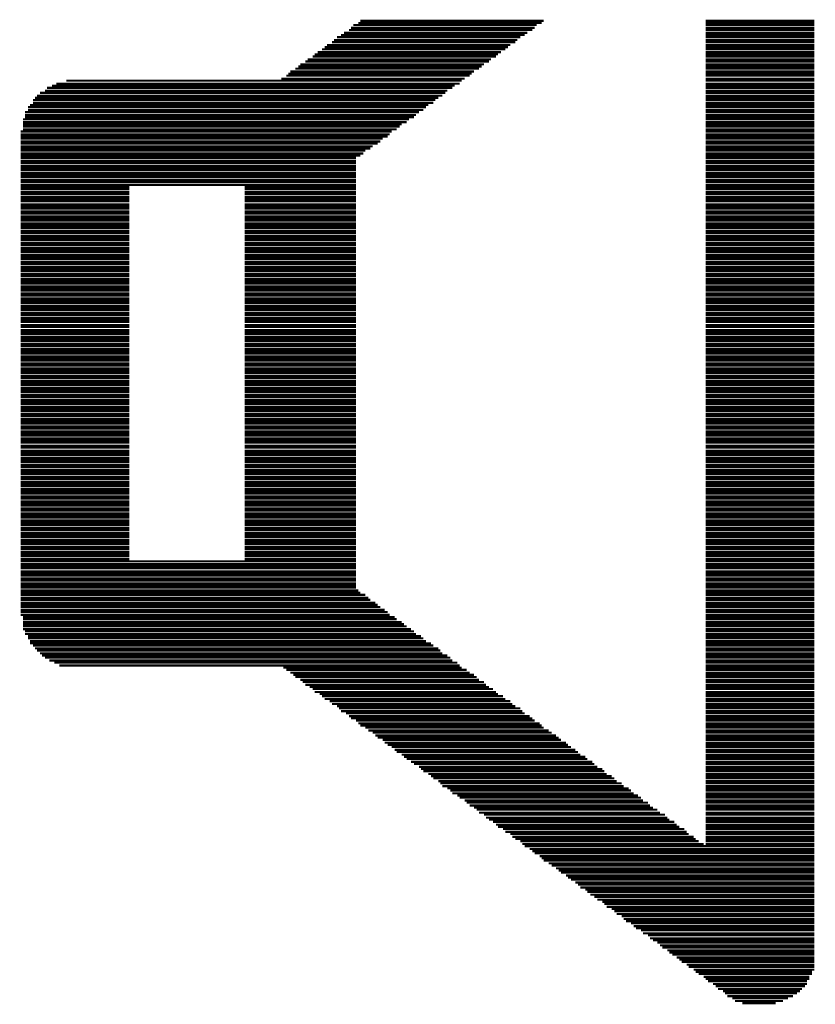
# Model space of a CAD drawing. Extents: x -1.3 to 24.2, y -3.9 to 54.6.
# Tile 33 of 44: x 18.5 to 21.3, y 28.1 to 31.7. Entities that reach past the tile are written whole.
import ezdxf

# ---------------------------------------------------------------- set-up
doc = ezdxf.new("R2010")
doc.units = 0
doc.layers.add('VOLUME_3_CLICK_V101_GTO', color=9, linetype='CONTINUOUS')

msp = doc.modelspace()

# ---------------------------------------------------------------- linework, layer by layer
at = {"layer": 'VOLUME_3_CLICK_V101_GTO', "const_width": 0.00762}
for points in [[(19.64944, 31.63316), (20.30222, 31.63316)], [(19.66722, 31.64078), (20.32, 31.64078)], [(19.67484, 31.6484), (20.32762, 31.6484)], [(20.9042, 31.6484), (21.29028, 31.6484)], [(20.9042, 31.64078), (21.29028, 31.64078)], [(20.9042, 31.63316), (21.29028, 31.63316)], [(19.60626, 31.5976), (20.25904, 31.5976)], [(19.61642, 31.60522), (20.2692, 31.60522)], [(19.6342, 31.61538), (20.28698, 31.61538)], [(19.64182, 31.623), (20.2946, 31.623)], [(20.9042, 31.623), (21.29028, 31.623)], [(20.9042, 31.61538), (21.29028, 31.61538)], [(20.9042, 31.60522), (21.29028, 31.60522)], [(20.9042, 31.5976), (21.29028, 31.5976)], [(19.55546, 31.56204), (20.20824, 31.56204)], [(19.57324, 31.5722), (20.22602, 31.5722)], [(19.58086, 31.57982), (20.23364, 31.57982)], [(19.59102, 31.58998), (20.2438, 31.58998)], [(20.9042, 31.58998), (21.29028, 31.58998)], [(20.9042, 31.57982), (21.29028, 31.57982)], [(20.9042, 31.5722), (21.29028, 31.5722)], [(20.9042, 31.56204), (21.29028, 31.56204)], [(19.50466, 31.5214), (20.15744, 31.5214)], [(19.51228, 31.52902), (20.16506, 31.52902)], [(19.52244, 31.53664), (20.17522, 31.53664)], [(19.53768, 31.5468), (20.19046, 31.5468)], [(19.54784, 31.55442), (20.20062, 31.55442)], [(20.9042, 31.55442), (21.29028, 31.55442)], [(20.9042, 31.5468), (21.29028, 31.5468)], [(20.9042, 31.53664), (21.29028, 31.53664)], [(20.9042, 31.52902), (21.29028, 31.52902)], [(20.9042, 31.5214), (21.29028, 31.5214)], [(19.45386, 31.48584), (20.10664, 31.48584)], [(19.46148, 31.49346), (20.11426, 31.49346)], [(19.47926, 31.50362), (20.13204, 31.50362)], [(19.48688, 31.51124), (20.13966, 31.51124)], [(20.9042, 31.51124), (21.29028, 31.51124)], [(20.9042, 31.50362), (21.29028, 31.50362)], [(20.9042, 31.49346), (21.29028, 31.49346)], [(20.9042, 31.48584), (21.29028, 31.48584)], [(19.41068, 31.45282), (20.06346, 31.45282)], [(19.4183, 31.46044), (20.07108, 31.46044)], [(19.42592, 31.46806), (20.0787, 31.46806)], [(19.4437, 31.47822), (20.09648, 31.47822)], [(20.9042, 31.47822), (21.29028, 31.47822)], [(20.9042, 31.46806), (21.29028, 31.46806)], [(20.9042, 31.46044), (21.29028, 31.46044)], [(20.9042, 31.45282), (21.29028, 31.45282)], [(18.57756, 31.41726), (20.01012, 31.41726)], [(18.5928, 31.42488), (20.0279, 31.42488)], [(18.62836, 31.43504), (20.03552, 31.43504)], [(19.3929, 31.44266), (20.04568, 31.44266)], [(20.9042, 31.44266), (21.29028, 31.44266)], [(20.9042, 31.43504), (21.29028, 31.43504)], [(20.9042, 31.42488), (21.29028, 31.42488)], [(20.9042, 31.41726), (21.29028, 31.41726)], [(18.52422, 31.3817), (19.96694, 31.3817)], [(18.53438, 31.39186), (19.9771, 31.39186)], [(18.55216, 31.39948), (19.98472, 31.39948)], [(18.55978, 31.40964), (20.0025, 31.40964)], [(20.9042, 31.40964), (21.29028, 31.40964)], [(20.9042, 31.39948), (21.29028, 31.39948)], [(20.9042, 31.39186), (21.29028, 31.39186)], [(20.9042, 31.3817), (21.29028, 31.3817)], [(18.49882, 31.34868), (19.91614, 31.34868)], [(18.50898, 31.36646), (19.94154, 31.36646)], [(18.50898, 31.3563), (19.93392, 31.3563)], [(18.5166, 31.37408), (19.9517, 31.37408)], [(20.9042, 31.37408), (21.29028, 31.37408)], [(20.9042, 31.36646), (21.29028, 31.36646)], [(20.9042, 31.3563), (21.29028, 31.3563)], [(20.9042, 31.34868), (21.29028, 31.34868)], [(18.48104, 31.32328), (19.88312, 31.32328)], [(18.48104, 31.31312), (19.87296, 31.31312)], [(18.4912, 31.34106), (19.90852, 31.34106)], [(18.4912, 31.3309), (19.89836, 31.3309)], [(20.9042, 31.34106), (21.29028, 31.34106)], [(20.9042, 31.3309), (21.29028, 31.3309)], [(20.9042, 31.32328), (21.29028, 31.32328)], [(20.9042, 31.31312), (21.29028, 31.31312)], [(18.47342, 31.29788), (19.84756, 31.29788)], [(18.47342, 31.28772), (19.83994, 31.28772)], [(18.47342, 31.2801), (19.82216, 31.2801)], [(18.48104, 31.3055), (19.86534, 31.3055)], [(20.9042, 31.3055), (21.29028, 31.3055)], [(20.9042, 31.29788), (21.29028, 31.29788)], [(20.9042, 31.28772), (21.29028, 31.28772)], [(20.9042, 31.2801), (21.29028, 31.2801)], [(18.4658, 31.2547), (19.7866, 31.2547)], [(18.4658, 31.24454), (19.77898, 31.24454)], [(18.47342, 31.27248), (19.81454, 31.27248)], [(18.47342, 31.26232), (19.80438, 31.26232)], [(20.9042, 31.27248), (21.29028, 31.27248)], [(20.9042, 31.26232), (21.29028, 31.26232)], [(20.9042, 31.2547), (21.29028, 31.2547)], [(20.9042, 31.24454), (21.29028, 31.24454)], [(18.4658, 31.23692), (19.77136, 31.23692)], [(18.4658, 31.2293), (19.75358, 31.2293)], [(18.4658, 31.21914), (19.74596, 31.21914)], [(18.4658, 31.21152), (19.7358, 31.21152)], [(20.9042, 31.23692), (21.29028, 31.23692)], [(20.9042, 31.2293), (21.29028, 31.2293)], [(20.9042, 31.21914), (21.29028, 31.21914)], [(20.9042, 31.21152), (21.29028, 31.21152)], [(18.4658, 31.20136), (19.71802, 31.20136)], [(18.4658, 31.19374), (19.7104, 31.19374)], [(18.4658, 31.18612), (19.69262, 31.18612)], [(18.4658, 31.17596), (19.685, 31.17596)], [(20.9042, 31.20136), (21.29028, 31.20136)], [(20.9042, 31.19374), (21.29028, 31.19374)], [(20.9042, 31.18612), (21.29028, 31.18612)], [(20.9042, 31.17596), (21.29028, 31.17596)], [(18.4658, 31.16834), (19.67484, 31.16834)], [(18.4658, 31.16072), (19.6596, 31.16072)], [(18.4658, 31.15056), (19.6596, 31.15056)], [(18.4658, 31.14294), (19.6596, 31.14294)], [(20.9042, 31.16834), (21.29028, 31.16834)], [(20.9042, 31.16072), (21.29028, 31.16072)], [(20.9042, 31.15056), (21.29028, 31.15056)], [(20.9042, 31.14294), (21.29028, 31.14294)], [(18.4658, 31.13278), (19.6596, 31.13278)], [(18.4658, 31.12516), (19.6596, 31.12516)], [(18.4658, 31.11754), (19.6596, 31.11754)], [(18.4658, 31.10738), (19.6596, 31.10738)], [(20.9042, 31.13278), (21.29028, 31.13278)], [(20.9042, 31.12516), (21.29028, 31.12516)], [(20.9042, 31.11754), (21.29028, 31.11754)], [(20.9042, 31.10738), (21.29028, 31.10738)], [(18.4658, 31.09976), (19.6596, 31.09976)], [(18.4658, 31.09214), (19.6596, 31.09214)], [(18.4658, 31.08198), (19.6596, 31.08198)], [(18.4658, 31.07436), (19.6596, 31.07436)], [(20.9042, 31.09976), (21.29028, 31.09976)], [(20.9042, 31.09214), (21.29028, 31.09214)], [(20.9042, 31.08198), (21.29028, 31.08198)], [(20.9042, 31.07436), (21.29028, 31.07436)], [(18.4658, 31.0642), (19.6596, 31.0642)], [(18.4658, 31.05658), (18.85188, 31.05658)], [(18.4658, 31.04896), (18.85188, 31.04896)], [(18.4658, 31.0388), (18.85188, 31.0388)], [(18.4658, 31.03118), (18.85188, 31.03118)], [(19.26336, 31.05658), (19.6596, 31.05658)], [(19.26336, 31.04896), (19.6596, 31.04896)], [(19.26336, 31.0388), (19.6596, 31.0388)], [(19.26336, 31.03118), (19.6596, 31.03118)], [(20.9042, 31.0642), (21.29028, 31.0642)], [(20.9042, 31.05658), (21.29028, 31.05658)], [(20.9042, 31.04896), (21.29028, 31.04896)], [(20.9042, 31.0388), (21.29028, 31.0388)], [(20.9042, 31.03118), (21.29028, 31.03118)], [(18.4658, 31.02102), (18.85188, 31.02102)], [(18.4658, 31.0134), (18.85188, 31.0134)], [(18.4658, 31.00578), (18.85188, 31.00578)], [(18.4658, 30.99562), (18.85188, 30.99562)], [(19.26336, 31.02102), (19.6596, 31.02102)], [(19.26336, 31.0134), (19.6596, 31.0134)], [(19.26336, 31.00578), (19.6596, 31.00578)], [(19.26336, 30.99562), (19.6596, 30.99562)], [(20.9042, 31.02102), (21.29028, 31.02102)], [(20.9042, 31.0134), (21.29028, 31.0134)], [(20.9042, 31.00578), (21.29028, 31.00578)], [(20.9042, 30.99562), (21.29028, 30.99562)], [(18.4658, 30.988), (18.85188, 30.988)], [(18.4658, 30.98038), (18.85188, 30.98038)], [(18.4658, 30.97022), (18.85188, 30.97022)], [(18.4658, 30.9626), (18.85188, 30.9626)], [(19.26336, 30.988), (19.6596, 30.988)], [(19.26336, 30.98038), (19.6596, 30.98038)], [(19.26336, 30.97022), (19.6596, 30.97022)], [(19.26336, 30.9626), (19.6596, 30.9626)], [(20.9042, 30.988), (21.29028, 30.988)], [(20.9042, 30.98038), (21.29028, 30.98038)], [(20.9042, 30.97022), (21.29028, 30.97022)], [(20.9042, 30.9626), (21.29028, 30.9626)], [(18.4658, 30.95244), (18.85188, 30.95244)], [(18.4658, 30.94482), (18.85188, 30.94482)], [(18.4658, 30.9372), (18.85188, 30.9372)], [(18.4658, 30.92704), (18.85188, 30.92704)], [(19.26336, 30.95244), (19.6596, 30.95244)], [(19.26336, 30.94482), (19.6596, 30.94482)], [(19.26336, 30.9372), (19.6596, 30.9372)], [(19.26336, 30.92704), (19.6596, 30.92704)], [(20.9042, 30.95244), (21.29028, 30.95244)], [(20.9042, 30.94482), (21.29028, 30.94482)], [(20.9042, 30.9372), (21.29028, 30.9372)], [(20.9042, 30.92704), (21.29028, 30.92704)], [(18.4658, 30.91942), (18.85188, 30.91942)], [(18.4658, 30.9118), (18.85188, 30.9118)], [(18.4658, 30.90164), (18.85188, 30.90164)], [(18.4658, 30.89402), (18.85188, 30.89402)], [(19.26336, 30.91942), (19.6596, 30.91942)], [(19.26336, 30.9118), (19.6596, 30.9118)], [(19.26336, 30.90164), (19.6596, 30.90164)], [(19.26336, 30.89402), (19.6596, 30.89402)], [(20.9042, 30.91942), (21.29028, 30.91942)], [(20.9042, 30.9118), (21.29028, 30.9118)], [(20.9042, 30.90164), (21.29028, 30.90164)], [(20.9042, 30.89402), (21.29028, 30.89402)], [(18.4658, 30.88386), (18.85188, 30.88386)], [(18.4658, 30.87624), (18.85188, 30.87624)], [(18.4658, 30.86862), (18.85188, 30.86862)], [(18.4658, 30.85846), (18.85188, 30.85846)], [(19.26336, 30.88386), (19.6596, 30.88386)], [(19.26336, 30.87624), (19.6596, 30.87624)], [(19.26336, 30.86862), (19.6596, 30.86862)], [(19.26336, 30.85846), (19.6596, 30.85846)], [(20.9042, 30.88386), (21.29028, 30.88386)], [(20.9042, 30.87624), (21.29028, 30.87624)], [(20.9042, 30.86862), (21.29028, 30.86862)], [(20.9042, 30.85846), (21.29028, 30.85846)], [(18.4658, 30.85084), (18.85188, 30.85084)], [(18.4658, 30.84068), (18.85188, 30.84068)], [(18.4658, 30.83306), (18.85188, 30.83306)], [(18.4658, 30.82544), (18.85188, 30.82544)], [(19.26336, 30.85084), (19.6596, 30.85084)], [(19.26336, 30.84068), (19.6596, 30.84068)], [(19.26336, 30.83306), (19.6596, 30.83306)], [(19.26336, 30.82544), (19.6596, 30.82544)], [(20.9042, 30.85084), (21.29028, 30.85084)], [(20.9042, 30.84068), (21.29028, 30.84068)], [(20.9042, 30.83306), (21.29028, 30.83306)], [(20.9042, 30.82544), (21.29028, 30.82544)], [(18.4658, 30.81528), (18.85188, 30.81528)], [(18.4658, 30.80766), (18.85188, 30.80766)], [(18.4658, 30.80004), (18.85188, 30.80004)], [(18.4658, 30.78988), (18.85188, 30.78988)], [(19.26336, 30.81528), (19.6596, 30.81528)], [(19.26336, 30.80766), (19.6596, 30.80766)], [(19.26336, 30.80004), (19.6596, 30.80004)], [(19.26336, 30.78988), (19.6596, 30.78988)], [(20.9042, 30.81528), (21.29028, 30.81528)], [(20.9042, 30.80766), (21.29028, 30.80766)], [(20.9042, 30.80004), (21.29028, 30.80004)], [(20.9042, 30.78988), (21.29028, 30.78988)], [(18.4658, 30.78226), (18.85188, 30.78226)], [(18.4658, 30.7721), (18.85188, 30.7721)], [(18.4658, 30.76448), (18.85188, 30.76448)], [(18.4658, 30.75686), (18.85188, 30.75686)], [(19.26336, 30.78226), (19.6596, 30.78226)], [(19.26336, 30.7721), (19.6596, 30.7721)], [(19.26336, 30.76448), (19.6596, 30.76448)], [(19.26336, 30.75686), (19.6596, 30.75686)], [(20.9042, 30.78226), (21.29028, 30.78226)], [(20.9042, 30.7721), (21.29028, 30.7721)], [(20.9042, 30.76448), (21.29028, 30.76448)], [(20.9042, 30.75686), (21.29028, 30.75686)], [(18.4658, 30.7467), (18.85188, 30.7467)], [(18.4658, 30.73908), (18.85188, 30.73908)], [(18.4658, 30.72892), (18.85188, 30.72892)], [(18.4658, 30.7213), (18.85188, 30.7213)], [(19.26336, 30.7467), (19.6596, 30.7467)], [(19.26336, 30.73908), (19.6596, 30.73908)], [(19.26336, 30.72892), (19.6596, 30.72892)], [(19.26336, 30.7213), (19.6596, 30.7213)], [(20.9042, 30.7467), (21.29028, 30.7467)], [(20.9042, 30.73908), (21.29028, 30.73908)], [(20.9042, 30.72892), (21.29028, 30.72892)], [(20.9042, 30.7213), (21.29028, 30.7213)], [(18.4658, 30.71368), (18.85188, 30.71368)], [(18.4658, 30.70352), (18.85188, 30.70352)], [(18.4658, 30.6959), (18.85188, 30.6959)], [(18.4658, 30.68828), (18.85188, 30.68828)], [(19.26336, 30.71368), (19.6596, 30.71368)], [(19.26336, 30.70352), (19.6596, 30.70352)], [(19.26336, 30.6959), (19.6596, 30.6959)], [(19.26336, 30.68828), (19.6596, 30.68828)], [(20.9042, 30.71368), (21.29028, 30.71368)], [(20.9042, 30.70352), (21.29028, 30.70352)], [(20.9042, 30.6959), (21.29028, 30.6959)], [(20.9042, 30.68828), (21.29028, 30.68828)], [(18.4658, 30.67812), (18.85188, 30.67812)], [(18.4658, 30.6705), (18.85188, 30.6705)], [(18.4658, 30.66034), (18.85188, 30.66034)], [(18.4658, 30.65272), (18.85188, 30.65272)], [(18.4658, 30.6451), (18.85188, 30.6451)], [(19.26336, 30.67812), (19.6596, 30.67812)], [(19.26336, 30.6705), (19.6596, 30.6705)], [(19.26336, 30.66034), (19.6596, 30.66034)], [(19.26336, 30.65272), (19.6596, 30.65272)], [(19.26336, 30.6451), (19.6596, 30.6451)], [(20.9042, 30.67812), (21.29028, 30.67812)], [(20.9042, 30.6705), (21.29028, 30.6705)], [(20.9042, 30.66034), (21.29028, 30.66034)], [(20.9042, 30.65272), (21.29028, 30.65272)], [(20.9042, 30.6451), (21.29028, 30.6451)], [(18.4658, 30.63494), (18.85188, 30.63494)], [(18.4658, 30.62732), (18.85188, 30.62732)], [(18.4658, 30.6197), (18.85188, 30.6197)], [(18.4658, 30.60954), (18.85188, 30.60954)], [(19.26336, 30.63494), (19.6596, 30.63494)], [(19.26336, 30.62732), (19.6596, 30.62732)], [(19.26336, 30.6197), (19.6596, 30.6197)], [(19.26336, 30.60954), (19.6596, 30.60954)], [(20.9042, 30.63494), (21.29028, 30.63494)], [(20.9042, 30.62732), (21.29028, 30.62732)], [(20.9042, 30.6197), (21.29028, 30.6197)], [(20.9042, 30.60954), (21.29028, 30.60954)], [(18.4658, 30.60192), (18.85188, 30.60192)], [(18.4658, 30.59176), (18.85188, 30.59176)], [(18.4658, 30.58414), (18.85188, 30.58414)], [(18.4658, 30.57652), (18.85188, 30.57652)], [(19.26336, 30.60192), (19.6596, 30.60192)], [(19.26336, 30.59176), (19.6596, 30.59176)], [(19.26336, 30.58414), (19.6596, 30.58414)], [(19.26336, 30.57652), (19.6596, 30.57652)], [(20.9042, 30.60192), (21.29028, 30.60192)], [(20.9042, 30.59176), (21.29028, 30.59176)], [(20.9042, 30.58414), (21.29028, 30.58414)], [(20.9042, 30.57652), (21.29028, 30.57652)], [(18.4658, 30.56636), (18.85188, 30.56636)], [(18.4658, 30.55874), (18.85188, 30.55874)], [(18.4658, 30.54858), (18.85188, 30.54858)], [(18.4658, 30.54096), (18.85188, 30.54096)], [(19.26336, 30.56636), (19.6596, 30.56636)], [(19.26336, 30.55874), (19.6596, 30.55874)], [(19.26336, 30.54858), (19.6596, 30.54858)], [(19.26336, 30.54096), (19.6596, 30.54096)], [(20.9042, 30.56636), (21.29028, 30.56636)], [(20.9042, 30.55874), (21.29028, 30.55874)], [(20.9042, 30.54858), (21.29028, 30.54858)], [(20.9042, 30.54096), (21.29028, 30.54096)], [(18.4658, 30.53334), (18.85188, 30.53334)], [(18.4658, 30.52318), (18.85188, 30.52318)], [(18.4658, 30.51556), (18.85188, 30.51556)], [(18.4658, 30.50794), (18.85188, 30.50794)], [(19.26336, 30.53334), (19.6596, 30.53334)], [(19.26336, 30.52318), (19.6596, 30.52318)], [(19.26336, 30.51556), (19.6596, 30.51556)], [(19.26336, 30.50794), (19.6596, 30.50794)], [(20.9042, 30.53334), (21.29028, 30.53334)], [(20.9042, 30.52318), (21.29028, 30.52318)], [(20.9042, 30.51556), (21.29028, 30.51556)], [(20.9042, 30.50794), (21.29028, 30.50794)], [(18.4658, 30.49778), (18.85188, 30.49778)], [(18.4658, 30.49016), (18.85188, 30.49016)], [(18.4658, 30.48), (18.85188, 30.48)], [(18.4658, 30.47238), (18.85188, 30.47238)], [(19.26336, 30.49778), (19.6596, 30.49778)], [(19.26336, 30.49016), (19.6596, 30.49016)], [(19.26336, 30.48), (19.6596, 30.48)], [(19.26336, 30.47238), (19.6596, 30.47238)], [(20.9042, 30.49778), (21.29028, 30.49778)], [(20.9042, 30.49016), (21.29028, 30.49016)], [(20.9042, 30.48), (21.29028, 30.48)], [(20.9042, 30.47238), (21.29028, 30.47238)], [(18.4658, 30.46476), (18.85188, 30.46476)], [(18.4658, 30.4546), (18.85188, 30.4546)], [(18.4658, 30.44698), (18.85188, 30.44698)], [(18.4658, 30.43936), (18.85188, 30.43936)], [(19.26336, 30.46476), (19.6596, 30.46476)], [(19.26336, 30.4546), (19.6596, 30.4546)], [(19.26336, 30.44698), (19.6596, 30.44698)], [(19.26336, 30.43936), (19.6596, 30.43936)], [(20.9042, 30.46476), (21.29028, 30.46476)], [(20.9042, 30.4546), (21.29028, 30.4546)], [(20.9042, 30.44698), (21.29028, 30.44698)], [(20.9042, 30.43936), (21.29028, 30.43936)], [(18.4658, 30.4292), (18.85188, 30.4292)], [(18.4658, 30.42158), (18.85188, 30.42158)], [(18.4658, 30.41142), (18.85188, 30.41142)], [(18.4658, 30.4038), (18.85188, 30.4038)], [(19.26336, 30.4292), (19.6596, 30.4292)], [(19.26336, 30.42158), (19.6596, 30.42158)], [(19.26336, 30.41142), (19.6596, 30.41142)], [(19.26336, 30.4038), (19.6596, 30.4038)], [(20.9042, 30.4292), (21.29028, 30.4292)], [(20.9042, 30.42158), (21.29028, 30.42158)], [(20.9042, 30.41142), (21.29028, 30.41142)], [(20.9042, 30.4038), (21.29028, 30.4038)], [(18.4658, 30.39618), (18.85188, 30.39618)], [(18.4658, 30.38602), (18.85188, 30.38602)], [(18.4658, 30.3784), (18.85188, 30.3784)], [(18.4658, 30.36824), (18.85188, 30.36824)], [(19.26336, 30.39618), (19.6596, 30.39618)], [(19.26336, 30.38602), (19.6596, 30.38602)], [(19.26336, 30.3784), (19.6596, 30.3784)], [(19.26336, 30.36824), (19.6596, 30.36824)], [(20.9042, 30.39618), (21.29028, 30.39618)], [(20.9042, 30.38602), (21.29028, 30.38602)], [(20.9042, 30.3784), (21.29028, 30.3784)], [(20.9042, 30.36824), (21.29028, 30.36824)], [(18.4658, 30.36062), (18.85188, 30.36062)], [(18.4658, 30.353), (18.85188, 30.353)], [(18.4658, 30.34284), (18.85188, 30.34284)], [(18.4658, 30.33522), (18.85188, 30.33522)], [(19.26336, 30.36062), (19.6596, 30.36062)], [(19.26336, 30.353), (19.6596, 30.353)], [(19.26336, 30.34284), (19.6596, 30.34284)], [(19.26336, 30.33522), (19.6596, 30.33522)], [(20.9042, 30.36062), (21.29028, 30.36062)], [(20.9042, 30.353), (21.29028, 30.353)], [(20.9042, 30.34284), (21.29028, 30.34284)], [(20.9042, 30.33522), (21.29028, 30.33522)], [(18.4658, 30.3276), (18.85188, 30.3276)], [(18.4658, 30.31744), (18.85188, 30.31744)], [(18.4658, 30.30982), (18.85188, 30.30982)], [(18.4658, 30.29966), (18.85188, 30.29966)], [(19.26336, 30.3276), (19.6596, 30.3276)], [(19.26336, 30.31744), (19.6596, 30.31744)], [(19.26336, 30.30982), (19.6596, 30.30982)], [(19.26336, 30.29966), (19.6596, 30.29966)], [(20.9042, 30.3276), (21.29028, 30.3276)], [(20.9042, 30.31744), (21.29028, 30.31744)], [(20.9042, 30.30982), (21.29028, 30.30982)], [(20.9042, 30.29966), (21.29028, 30.29966)], [(18.4658, 30.29204), (18.85188, 30.29204)], [(18.4658, 30.28442), (18.85188, 30.28442)], [(18.4658, 30.27426), (18.85188, 30.27426)], [(18.4658, 30.26664), (18.85188, 30.26664)], [(19.26336, 30.29204), (19.6596, 30.29204)], [(19.26336, 30.28442), (19.6596, 30.28442)], [(19.26336, 30.27426), (19.6596, 30.27426)], [(19.26336, 30.26664), (19.6596, 30.26664)], [(20.9042, 30.29204), (21.29028, 30.29204)], [(20.9042, 30.28442), (21.29028, 30.28442)], [(20.9042, 30.27426), (21.29028, 30.27426)], [(20.9042, 30.26664), (21.29028, 30.26664)], [(18.4658, 30.25902), (18.85188, 30.25902)], [(18.4658, 30.24886), (18.85188, 30.24886)], [(18.4658, 30.24124), (18.85188, 30.24124)], [(18.4658, 30.23108), (18.85188, 30.23108)], [(19.26336, 30.25902), (19.6596, 30.25902)], [(19.26336, 30.24886), (19.6596, 30.24886)], [(19.26336, 30.24124), (19.6596, 30.24124)], [(19.26336, 30.23108), (19.6596, 30.23108)], [(20.9042, 30.25902), (21.29028, 30.25902)], [(20.9042, 30.24886), (21.29028, 30.24886)], [(20.9042, 30.24124), (21.29028, 30.24124)], [(20.9042, 30.23108), (21.29028, 30.23108)], [(18.4658, 30.22346), (18.85188, 30.22346)], [(18.4658, 30.21584), (18.85188, 30.21584)], [(18.4658, 30.20568), (18.85188, 30.20568)], [(18.4658, 30.19806), (18.85188, 30.19806)], [(19.26336, 30.22346), (19.6596, 30.22346)], [(19.26336, 30.21584), (19.6596, 30.21584)], [(19.26336, 30.20568), (19.6596, 30.20568)], [(19.26336, 30.19806), (19.6596, 30.19806)], [(20.9042, 30.22346), (21.29028, 30.22346)], [(20.9042, 30.21584), (21.29028, 30.21584)], [(20.9042, 30.20568), (21.29028, 30.20568)], [(20.9042, 30.19806), (21.29028, 30.19806)], [(18.4658, 30.1879), (18.85188, 30.1879)], [(18.4658, 30.18028), (18.85188, 30.18028)], [(18.4658, 30.17266), (18.85188, 30.17266)], [(18.4658, 30.1625), (18.85188, 30.1625)], [(18.4658, 30.15488), (18.85188, 30.15488)], [(19.26336, 30.1879), (19.6596, 30.1879)], [(19.26336, 30.18028), (19.6596, 30.18028)], [(19.26336, 30.17266), (19.6596, 30.17266)], [(19.26336, 30.1625), (19.6596, 30.1625)], [(19.26336, 30.15488), (19.6596, 30.15488)], [(20.9042, 30.1879), (21.29028, 30.1879)], [(20.9042, 30.18028), (21.29028, 30.18028)], [(20.9042, 30.17266), (21.29028, 30.17266)], [(20.9042, 30.1625), (21.29028, 30.1625)], [(20.9042, 30.15488), (21.29028, 30.15488)], [(18.4658, 30.14726), (18.85188, 30.14726)], [(18.4658, 30.1371), (18.85188, 30.1371)], [(18.4658, 30.12948), (18.85188, 30.12948)], [(18.4658, 30.11932), (18.85188, 30.11932)], [(19.26336, 30.14726), (19.6596, 30.14726)], [(19.26336, 30.1371), (19.6596, 30.1371)], [(19.26336, 30.12948), (19.6596, 30.12948)], [(19.26336, 30.11932), (19.6596, 30.11932)], [(20.9042, 30.14726), (21.29028, 30.14726)], [(20.9042, 30.1371), (21.29028, 30.1371)], [(20.9042, 30.12948), (21.29028, 30.12948)], [(20.9042, 30.11932), (21.29028, 30.11932)], [(18.4658, 30.1117), (18.85188, 30.1117)], [(18.4658, 30.10408), (18.85188, 30.10408)], [(18.4658, 30.09392), (18.85188, 30.09392)], [(18.4658, 30.0863), (18.85188, 30.0863)], [(19.26336, 30.1117), (19.6596, 30.1117)], [(19.26336, 30.10408), (19.6596, 30.10408)], [(19.26336, 30.09392), (19.6596, 30.09392)], [(19.26336, 30.0863), (19.6596, 30.0863)], [(20.9042, 30.1117), (21.29028, 30.1117)], [(20.9042, 30.10408), (21.29028, 30.10408)], [(20.9042, 30.09392), (21.29028, 30.09392)], [(20.9042, 30.0863), (21.29028, 30.0863)], [(18.4658, 30.07868), (18.85188, 30.07868)], [(18.4658, 30.06852), (18.85188, 30.06852)], [(18.4658, 30.0609), (18.85188, 30.0609)], [(18.4658, 30.05074), (18.85188, 30.05074)], [(19.26336, 30.07868), (19.6596, 30.07868)], [(19.26336, 30.06852), (19.6596, 30.06852)], [(19.26336, 30.0609), (19.6596, 30.0609)], [(19.26336, 30.05074), (19.6596, 30.05074)], [(20.9042, 30.07868), (21.29028, 30.07868)], [(20.9042, 30.06852), (21.29028, 30.06852)], [(20.9042, 30.0609), (21.29028, 30.0609)], [(20.9042, 30.05074), (21.29028, 30.05074)], [(18.4658, 30.04312), (18.85188, 30.04312)], [(18.4658, 30.0355), (18.85188, 30.0355)], [(18.4658, 30.02534), (18.85188, 30.02534)], [(18.4658, 30.01772), (18.85188, 30.01772)], [(19.26336, 30.04312), (19.6596, 30.04312)], [(19.26336, 30.0355), (19.6596, 30.0355)], [(19.26336, 30.02534), (19.6596, 30.02534)], [(19.26336, 30.01772), (19.6596, 30.01772)], [(20.9042, 30.04312), (21.29028, 30.04312)], [(20.9042, 30.0355), (21.29028, 30.0355)], [(20.9042, 30.02534), (21.29028, 30.02534)], [(20.9042, 30.01772), (21.29028, 30.01772)], [(18.4658, 30.00756), (18.85188, 30.00756)], [(18.4658, 29.99994), (18.85188, 29.99994)], [(18.4658, 29.99232), (18.85188, 29.99232)], [(18.4658, 29.98216), (18.85188, 29.98216)], [(19.26336, 30.00756), (19.6596, 30.00756)], [(19.26336, 29.99994), (19.6596, 29.99994)], [(19.26336, 29.99232), (19.6596, 29.99232)], [(19.26336, 29.98216), (19.6596, 29.98216)], [(20.9042, 30.00756), (21.29028, 30.00756)], [(20.9042, 29.99994), (21.29028, 29.99994)], [(20.9042, 29.99232), (21.29028, 29.99232)], [(20.9042, 29.98216), (21.29028, 29.98216)], [(18.4658, 29.97454), (18.85188, 29.97454)], [(18.4658, 29.96692), (18.85188, 29.96692)], [(18.4658, 29.95676), (18.85188, 29.95676)], [(18.4658, 29.94914), (18.85188, 29.94914)], [(19.26336, 29.97454), (19.6596, 29.97454)], [(19.26336, 29.96692), (19.6596, 29.96692)], [(19.26336, 29.95676), (19.6596, 29.95676)], [(19.26336, 29.94914), (19.6596, 29.94914)], [(20.9042, 29.97454), (21.29028, 29.97454)], [(20.9042, 29.96692), (21.29028, 29.96692)], [(20.9042, 29.95676), (21.29028, 29.95676)], [(20.9042, 29.94914), (21.29028, 29.94914)], [(18.4658, 29.93898), (18.85188, 29.93898)], [(18.4658, 29.93136), (18.85188, 29.93136)], [(18.4658, 29.92374), (18.85188, 29.92374)], [(18.4658, 29.91358), (18.85188, 29.91358)], [(19.26336, 29.93898), (19.6596, 29.93898)], [(19.26336, 29.93136), (19.6596, 29.93136)], [(19.26336, 29.92374), (19.6596, 29.92374)], [(19.26336, 29.91358), (19.6596, 29.91358)], [(20.9042, 29.93898), (21.29028, 29.93898)], [(20.9042, 29.93136), (21.29028, 29.93136)], [(20.9042, 29.92374), (21.29028, 29.92374)], [(20.9042, 29.91358), (21.29028, 29.91358)], [(18.4658, 29.90596), (18.85188, 29.90596)], [(18.4658, 29.8958), (18.85188, 29.8958)], [(18.4658, 29.88818), (18.85188, 29.88818)], [(18.4658, 29.88056), (18.85188, 29.88056)], [(19.26336, 29.90596), (19.6596, 29.90596)], [(19.26336, 29.8958), (19.6596, 29.8958)], [(19.26336, 29.88818), (19.6596, 29.88818)], [(19.26336, 29.88056), (19.6596, 29.88056)], [(20.9042, 29.90596), (21.29028, 29.90596)], [(20.9042, 29.8958), (21.29028, 29.8958)], [(20.9042, 29.88818), (21.29028, 29.88818)], [(20.9042, 29.88056), (21.29028, 29.88056)], [(18.4658, 29.8704), (18.85188, 29.8704)], [(18.4658, 29.86278), (18.85188, 29.86278)], [(18.4658, 29.85516), (18.85188, 29.85516)], [(18.4658, 29.845), (18.85188, 29.845)], [(19.26336, 29.8704), (19.6596, 29.8704)], [(19.26336, 29.86278), (19.6596, 29.86278)], [(19.26336, 29.85516), (19.6596, 29.85516)], [(19.26336, 29.845), (19.6596, 29.845)], [(20.9042, 29.8704), (21.29028, 29.8704)], [(20.9042, 29.86278), (21.29028, 29.86278)], [(20.9042, 29.85516), (21.29028, 29.85516)], [(20.9042, 29.845), (21.29028, 29.845)], [(18.4658, 29.83738), (18.85188, 29.83738)], [(18.4658, 29.82722), (18.85188, 29.82722)], [(18.4658, 29.8196), (18.85188, 29.8196)], [(18.4658, 29.81198), (18.85188, 29.81198)], [(19.26336, 29.83738), (19.6596, 29.83738)], [(19.26336, 29.82722), (19.6596, 29.82722)], [(19.26336, 29.8196), (19.6596, 29.8196)], [(19.26336, 29.81198), (19.6596, 29.81198)], [(20.9042, 29.83738), (21.29028, 29.83738)], [(20.9042, 29.82722), (21.29028, 29.82722)], [(20.9042, 29.8196), (21.29028, 29.8196)], [(20.9042, 29.81198), (21.29028, 29.81198)], [(18.4658, 29.80182), (18.85188, 29.80182)], [(18.4658, 29.7942), (18.85188, 29.7942)], [(18.4658, 29.78658), (18.85188, 29.78658)], [(18.4658, 29.77642), (18.85188, 29.77642)], [(19.26336, 29.80182), (19.6596, 29.80182)], [(19.26336, 29.7942), (19.6596, 29.7942)], [(19.26336, 29.78658), (19.6596, 29.78658)], [(19.26336, 29.77642), (19.6596, 29.77642)], [(20.9042, 29.80182), (21.29028, 29.80182)], [(20.9042, 29.7942), (21.29028, 29.7942)], [(20.9042, 29.78658), (21.29028, 29.78658)], [(20.9042, 29.77642), (21.29028, 29.77642)], [(18.4658, 29.7688), (18.85188, 29.7688)], [(18.4658, 29.75864), (18.85188, 29.75864)], [(18.4658, 29.75102), (18.85188, 29.75102)], [(18.4658, 29.7434), (18.85188, 29.7434)], [(19.26336, 29.7688), (19.6596, 29.7688)], [(19.26336, 29.75864), (19.6596, 29.75864)], [(19.26336, 29.75102), (19.6596, 29.75102)], [(19.26336, 29.7434), (19.6596, 29.7434)], [(20.9042, 29.7688), (21.29028, 29.7688)], [(20.9042, 29.75864), (21.29028, 29.75864)], [(20.9042, 29.75102), (21.29028, 29.75102)], [(20.9042, 29.7434), (21.29028, 29.7434)], [(18.4658, 29.73324), (18.85188, 29.73324)], [(18.4658, 29.72562), (19.6596, 29.72562)], [(18.4658, 29.71546), (19.6596, 29.71546)], [(18.4658, 29.70784), (19.6596, 29.70784)], [(18.4658, 29.70022), (19.6596, 29.70022)], [(19.26336, 29.73324), (19.6596, 29.73324)], [(20.9042, 29.73324), (21.29028, 29.73324)], [(20.9042, 29.72562), (21.29028, 29.72562)], [(20.9042, 29.71546), (21.29028, 29.71546)], [(20.9042, 29.70784), (21.29028, 29.70784)], [(20.9042, 29.70022), (21.29028, 29.70022)], [(18.4658, 29.69006), (19.6596, 29.69006)], [(18.4658, 29.68244), (19.6596, 29.68244)], [(18.4658, 29.67482), (19.6596, 29.67482)], [(18.4658, 29.66466), (19.6596, 29.66466)], [(20.9042, 29.69006), (21.29028, 29.69006)], [(20.9042, 29.68244), (21.29028, 29.68244)], [(20.9042, 29.67482), (21.29028, 29.67482)], [(20.9042, 29.66466), (21.29028, 29.66466)], [(18.4658, 29.65704), (19.6596, 29.65704)], [(18.4658, 29.64688), (19.6596, 29.64688)], [(18.4658, 29.63926), (19.6596, 29.63926)], [(18.4658, 29.63164), (19.6596, 29.63164)], [(20.9042, 29.65704), (21.29028, 29.65704)], [(20.9042, 29.64688), (21.29028, 29.64688)], [(20.9042, 29.63926), (21.29028, 29.63926)], [(20.9042, 29.63164), (21.29028, 29.63164)], [(18.4658, 29.62148), (19.66722, 29.62148)], [(18.4658, 29.61386), (19.67484, 29.61386)], [(18.4658, 29.60624), (19.69262, 29.60624)], [(18.4658, 29.59608), (19.70278, 29.59608)], [(20.9042, 29.62148), (21.29028, 29.62148)], [(20.9042, 29.61386), (21.29028, 29.61386)], [(20.9042, 29.60624), (21.29028, 29.60624)], [(20.9042, 29.59608), (21.29028, 29.59608)], [(18.4658, 29.58846), (19.7104, 29.58846)], [(18.4658, 29.5783), (19.72818, 29.5783)], [(18.4658, 29.57068), (19.7358, 29.57068)], [(18.4658, 29.56306), (19.74596, 29.56306)], [(20.9042, 29.58846), (21.29028, 29.58846)], [(20.9042, 29.5783), (21.29028, 29.5783)], [(20.9042, 29.57068), (21.29028, 29.57068)], [(20.9042, 29.56306), (21.29028, 29.56306)], [(18.4658, 29.5529), (19.7612, 29.5529)], [(18.4658, 29.54528), (19.77136, 29.54528)], [(18.4658, 29.53512), (19.77898, 29.53512)], [(18.47342, 29.5275), (19.79676, 29.5275)], [(20.9042, 29.5529), (21.29028, 29.5529)], [(20.9042, 29.54528), (21.29028, 29.54528)], [(20.9042, 29.53512), (21.29028, 29.53512)], [(20.9042, 29.5275), (21.29028, 29.5275)], [(18.47342, 29.51988), (19.80438, 29.51988)], [(18.47342, 29.50972), (19.82216, 29.50972)], [(18.47342, 29.5021), (19.82978, 29.5021)], [(18.47342, 29.49448), (19.83994, 29.49448)], [(20.9042, 29.51988), (21.29028, 29.51988)], [(20.9042, 29.50972), (21.29028, 29.50972)], [(20.9042, 29.5021), (21.29028, 29.5021)], [(20.9042, 29.49448), (21.29028, 29.49448)], [(18.47342, 29.48432), (19.85518, 29.48432)], [(18.48104, 29.4767), (19.86534, 29.4767)], [(18.48104, 29.46654), (19.87296, 29.46654)], [(18.4912, 29.45892), (19.89074, 29.45892)], [(20.9042, 29.48432), (21.29028, 29.48432)], [(20.9042, 29.4767), (21.29028, 29.4767)], [(20.9042, 29.46654), (21.29028, 29.46654)], [(20.9042, 29.45892), (21.29028, 29.45892)], [(18.4912, 29.4513), (19.89836, 29.4513)], [(18.49882, 29.44114), (19.90852, 29.44114)], [(18.49882, 29.43352), (19.9263, 29.43352)], [(18.50898, 29.4259), (19.93392, 29.4259)], [(20.9042, 29.4513), (21.29028, 29.4513)], [(20.9042, 29.44114), (21.29028, 29.44114)], [(20.9042, 29.43352), (21.29028, 29.43352)], [(20.9042, 29.4259), (21.29028, 29.4259)], [(18.5166, 29.41574), (19.9517, 29.41574)], [(18.52422, 29.40812), (19.95932, 29.40812)], [(18.53438, 29.39796), (19.96694, 29.39796)], [(18.542, 29.39034), (19.98472, 29.39034)], [(20.9042, 29.41574), (21.29028, 29.41574)], [(20.9042, 29.40812), (21.29028, 29.40812)], [(20.9042, 29.39796), (21.29028, 29.39796)], [(20.9042, 29.39034), (21.29028, 29.39034)], [(18.55216, 29.38272), (19.99488, 29.38272)], [(18.5674, 29.37256), (20.0025, 29.37256)], [(18.58518, 29.36494), (20.02028, 29.36494)], [(18.60296, 29.35478), (20.0279, 29.35478)], [(20.9042, 29.38272), (21.29028, 29.38272)], [(20.9042, 29.37256), (21.29028, 29.37256)], [(20.9042, 29.36494), (21.29028, 29.36494)], [(20.9042, 29.35478), (21.29028, 29.35478)], [(19.40052, 29.34716), (20.03552, 29.34716)], [(19.41068, 29.33954), (20.0533, 29.33954)], [(19.42592, 29.32938), (20.06346, 29.32938)], [(19.43608, 29.32176), (20.0787, 29.32176)], [(19.4437, 29.31414), (20.08886, 29.31414)], [(20.9042, 29.34716), (21.29028, 29.34716)], [(20.9042, 29.33954), (21.29028, 29.33954)], [(20.9042, 29.32938), (21.29028, 29.32938)], [(20.9042, 29.32176), (21.29028, 29.32176)], [(20.9042, 29.31414), (21.29028, 29.31414)], [(19.46148, 29.30398), (20.09648, 29.30398)], [(19.4691, 29.29636), (20.11426, 29.29636)], [(19.47926, 29.2862), (20.12188, 29.2862)], [(19.4945, 29.27858), (20.13204, 29.27858)], [(20.9042, 29.30398), (21.29028, 29.30398)], [(20.9042, 29.29636), (21.29028, 29.29636)], [(20.9042, 29.2862), (21.29028, 29.2862)], [(20.9042, 29.27858), (21.29028, 29.27858)], [(19.50466, 29.27096), (20.14728, 29.27096)], [(19.51228, 29.2608), (20.15744, 29.2608)], [(19.53006, 29.25318), (20.16506, 29.25318)], [(19.53768, 29.24556), (20.18284, 29.24556)], [(20.9042, 29.27096), (21.29028, 29.27096)], [(20.9042, 29.2608), (21.29028, 29.2608)], [(20.9042, 29.25318), (21.29028, 29.25318)], [(20.9042, 29.24556), (21.29028, 29.24556)], [(19.54784, 29.2354), (20.19046, 29.2354)], [(19.56562, 29.22778), (20.20824, 29.22778)], [(19.57324, 29.21762), (20.21586, 29.21762)], [(19.59102, 29.21), (20.22602, 29.21)], [(20.9042, 29.2354), (21.29028, 29.2354)], [(20.9042, 29.22778), (21.29028, 29.22778)], [(20.9042, 29.21762), (21.29028, 29.21762)], [(20.9042, 29.21), (21.29028, 29.21)], [(19.59864, 29.20238), (20.2438, 29.20238)], [(19.60626, 29.19222), (20.25142, 29.19222)], [(19.62404, 29.1846), (20.25904, 29.1846)], [(19.6342, 29.17444), (20.27682, 29.17444)], [(20.9042, 29.20238), (21.29028, 29.20238)], [(20.9042, 29.19222), (21.29028, 29.19222)], [(20.9042, 29.1846), (21.29028, 29.1846)], [(20.9042, 29.17444), (21.29028, 29.17444)], [(19.64182, 29.16682), (20.28698, 29.16682)], [(19.6596, 29.1592), (20.2946, 29.1592)], [(19.66722, 29.14904), (20.31238, 29.14904)], [(19.67484, 29.14142), (20.32, 29.14142)], [(20.9042, 29.16682), (21.29028, 29.16682)], [(20.9042, 29.1592), (21.29028, 29.1592)], [(20.9042, 29.14904), (21.29028, 29.14904)], [(20.9042, 29.14142), (21.29028, 29.14142)], [(19.69262, 29.1338), (20.32762, 29.1338)], [(19.70278, 29.12364), (20.3454, 29.12364)], [(19.71802, 29.11602), (20.35556, 29.11602)], [(19.72818, 29.10586), (20.3708, 29.10586)], [(20.9042, 29.1338), (21.29028, 29.1338)], [(20.9042, 29.12364), (21.29028, 29.12364)], [(20.9042, 29.11602), (21.29028, 29.11602)], [(20.9042, 29.10586), (21.29028, 29.10586)], [(19.7358, 29.09824), (20.38096, 29.09824)], [(19.75358, 29.09062), (20.38858, 29.09062)], [(19.7612, 29.08046), (20.40636, 29.08046)], [(19.77136, 29.07284), (20.41398, 29.07284)], [(20.9042, 29.09824), (21.29028, 29.09824)], [(20.9042, 29.09062), (21.29028, 29.09062)], [(20.9042, 29.08046), (21.29028, 29.08046)], [(20.9042, 29.07284), (21.29028, 29.07284)], [(19.7866, 29.06522), (20.42414, 29.06522)], [(19.79676, 29.05506), (20.43938, 29.05506)], [(19.80438, 29.04744), (20.44954, 29.04744)], [(19.82216, 29.03728), (20.45716, 29.03728)], [(20.9042, 29.06522), (21.29028, 29.06522)], [(20.9042, 29.05506), (21.29028, 29.05506)], [(20.9042, 29.04744), (21.29028, 29.04744)], [(20.9042, 29.03728), (21.29028, 29.03728)], [(19.82978, 29.02966), (20.47494, 29.02966)], [(19.83994, 29.02204), (20.48256, 29.02204)], [(19.85518, 29.01188), (20.50034, 29.01188)], [(19.86534, 29.00426), (20.50796, 29.00426)], [(20.9042, 29.02966), (21.29028, 29.02966)], [(20.9042, 29.02204), (21.29028, 29.02204)], [(20.9042, 29.01188), (21.29028, 29.01188)], [(20.9042, 29.00426), (21.29028, 29.00426)], [(19.88312, 28.9941), (20.51812, 28.9941)], [(19.89074, 28.98648), (20.5359, 28.98648)], [(19.89836, 28.97886), (20.54352, 28.97886)], [(19.91614, 28.9687), (20.55114, 28.9687)], [(20.9042, 28.9941), (21.29028, 28.9941)], [(20.9042, 28.98648), (21.29028, 28.98648)], [(20.9042, 28.97886), (21.29028, 28.97886)], [(20.9042, 28.9687), (21.29028, 28.9687)], [(19.9263, 28.96108), (20.56892, 28.96108)], [(19.93392, 28.95346), (20.57908, 28.95346)], [(19.9517, 28.9433), (20.5867, 28.9433)], [(19.95932, 28.93568), (20.60448, 28.93568)], [(20.9042, 28.96108), (21.29028, 28.96108)], [(20.9042, 28.95346), (21.29028, 28.95346)], [(20.9042, 28.9433), (21.29028, 28.9433)], [(20.9042, 28.93568), (21.29028, 28.93568)], [(19.96694, 28.92552), (20.6121, 28.92552)], [(19.98472, 28.9179), (20.62988, 28.9179)], [(19.99488, 28.91028), (20.6375, 28.91028)], [(20.0025, 28.90012), (20.64766, 28.90012)], [(20.9042, 28.92552), (21.29028, 28.92552)], [(20.9042, 28.9179), (21.29028, 28.9179)], [(20.9042, 28.91028), (21.29028, 28.91028)], [(20.9042, 28.90012), (21.29028, 28.90012)], [(20.02028, 28.8925), (20.6629, 28.8925)], [(20.0279, 28.88488), (20.67306, 28.88488)], [(20.04568, 28.87472), (20.68068, 28.87472)], [(20.0533, 28.8671), (20.69846, 28.8671)], [(20.9042, 28.8925), (21.29028, 28.8925)], [(20.9042, 28.88488), (21.29028, 28.88488)], [(20.9042, 28.87472), (21.29028, 28.87472)], [(20.9042, 28.8671), (21.29028, 28.8671)], [(20.06346, 28.85694), (20.70608, 28.85694)], [(20.0787, 28.84932), (20.71624, 28.84932)], [(20.08886, 28.8417), (20.73148, 28.8417)], [(20.09648, 28.83154), (20.74164, 28.83154)], [(20.11426, 28.82392), (20.75942, 28.82392)], [(20.9042, 28.85694), (21.29028, 28.85694)], [(20.9042, 28.84932), (21.29028, 28.84932)], [(20.9042, 28.8417), (21.29028, 28.8417)], [(20.9042, 28.83154), (21.29028, 28.83154)], [(20.9042, 28.82392), (21.29028, 28.82392)], [(20.12188, 28.81376), (20.76704, 28.81376)], [(20.13204, 28.80614), (20.77466, 28.80614)], [(20.14728, 28.79852), (20.79244, 28.79852)], [(20.15744, 28.78836), (20.80006, 28.78836)], [(20.9042, 28.81376), (21.29028, 28.81376)], [(20.9042, 28.80614), (21.29028, 28.80614)], [(20.9042, 28.79852), (21.29028, 28.79852)], [(20.9042, 28.78836), (21.29028, 28.78836)], [(20.16506, 28.78074), (20.81022, 28.78074)], [(20.18284, 28.77312), (20.828, 28.77312)], [(20.19046, 28.76296), (20.83562, 28.76296)], [(20.20824, 28.75534), (20.84324, 28.75534)], [(20.9042, 28.78074), (21.29028, 28.78074)], [(20.9042, 28.77312), (21.29028, 28.77312)], [(20.9042, 28.76296), (21.29028, 28.76296)], [(20.9042, 28.75534), (21.29028, 28.75534)], [(20.21586, 28.74518), (20.86102, 28.74518)], [(20.22602, 28.73756), (20.86864, 28.73756)], [(20.2438, 28.72994), (20.8788, 28.72994)], [(20.25142, 28.71978), (20.89658, 28.71978)], [(20.9042, 28.74518), (21.29028, 28.74518)], [(20.9042, 28.73756), (21.29028, 28.73756)], [(20.9042, 28.72994), (21.29028, 28.72994)], [(20.9042, 28.71978), (21.29028, 28.71978)], [(20.25904, 28.71216), (21.29028, 28.71216)], [(20.27682, 28.702), (21.29028, 28.702)], [(20.28698, 28.69438), (21.29028, 28.69438)], [(20.2946, 28.68676), (21.29028, 28.68676)], [(20.31238, 28.6766), (21.29028, 28.6766)], [(20.32, 28.66898), (21.29028, 28.66898)], [(20.32762, 28.66136), (21.29028, 28.66136)], [(20.3454, 28.6512), (21.29028, 28.6512)], [(20.35556, 28.64358), (21.29028, 28.64358)], [(20.3708, 28.63342), (21.29028, 28.63342)], [(20.38096, 28.6258), (21.29028, 28.6258)], [(20.38858, 28.61818), (21.29028, 28.61818)], [(20.40636, 28.60802), (21.29028, 28.60802)], [(20.41398, 28.6004), (21.29028, 28.6004)], [(20.42414, 28.59278), (21.29028, 28.59278)], [(20.43938, 28.58262), (21.29028, 28.58262)], [(20.44954, 28.575), (21.29028, 28.575)], [(20.45716, 28.56484), (21.29028, 28.56484)], [(20.47494, 28.55722), (21.29028, 28.55722)], [(20.48256, 28.5496), (21.29028, 28.5496)], [(20.49272, 28.53944), (21.29028, 28.53944)], [(20.50796, 28.53182), (21.29028, 28.53182)], [(20.51812, 28.52166), (21.29028, 28.52166)], [(20.5359, 28.51404), (21.29028, 28.51404)], [(20.54352, 28.50642), (21.29028, 28.50642)], [(20.55114, 28.49626), (21.29028, 28.49626)], [(20.56892, 28.48864), (21.29028, 28.48864)], [(20.57908, 28.48102), (21.29028, 28.48102)], [(20.5867, 28.47086), (21.29028, 28.47086)], [(20.60448, 28.46324), (21.29028, 28.46324)], [(20.6121, 28.45308), (21.29028, 28.45308)], [(20.61972, 28.44546), (21.29028, 28.44546)], [(20.6375, 28.43784), (21.29028, 28.43784)], [(20.64766, 28.42768), (21.29028, 28.42768)], [(20.65528, 28.42006), (21.29028, 28.42006)], [(20.67306, 28.41244), (21.29028, 28.41244)], [(20.68068, 28.40228), (21.29028, 28.40228)], [(20.69846, 28.39466), (21.29028, 28.39466)], [(20.70608, 28.3845), (21.29028, 28.3845)], [(20.71624, 28.37688), (21.29028, 28.37688)], [(20.73148, 28.36926), (21.29028, 28.36926)], [(20.74164, 28.3591), (21.29028, 28.3591)], [(20.74926, 28.35148), (21.29028, 28.35148)], [(20.76704, 28.34132), (21.29028, 28.34132)], [(20.77466, 28.3337), (21.29028, 28.3337)], [(20.78482, 28.32608), (21.29028, 28.32608)], [(20.80006, 28.31592), (21.29028, 28.31592)], [(20.81022, 28.3083), (21.29028, 28.3083)], [(20.81784, 28.30068), (21.29028, 28.30068)], [(20.83562, 28.29052), (21.29028, 28.29052)], [(20.84324, 28.2829), (21.29028, 28.2829)], [(20.86102, 28.27274), (21.29028, 28.27274)], [(20.86864, 28.26512), (21.28266, 28.26512)], [(20.8788, 28.2575), (21.28266, 28.2575)], [(20.89658, 28.24734), (21.2725, 28.24734)], [(20.9042, 28.23972), (21.2725, 28.23972)], [(20.91182, 28.2321), (21.26488, 28.2321)], [(20.9296, 28.22194), (21.26488, 28.22194)], [(20.93976, 28.21432), (21.25726, 28.21432)], [(20.94738, 28.20416), (21.2471, 28.20416)], [(20.96516, 28.19654), (21.23948, 28.19654)], [(20.97278, 28.18892), (21.22932, 28.18892)], [(20.9804, 28.17876), (21.21408, 28.17876)], [(20.99818, 28.17114), (21.1963, 28.17114)], [(21.00834, 28.16098), (21.17852, 28.16098)], [(21.03374, 28.15336), (21.15312, 28.15336)]]:
    msp.add_lwpolyline(points, dxfattribs=at)

doc.saveas('drawing.dxf')
